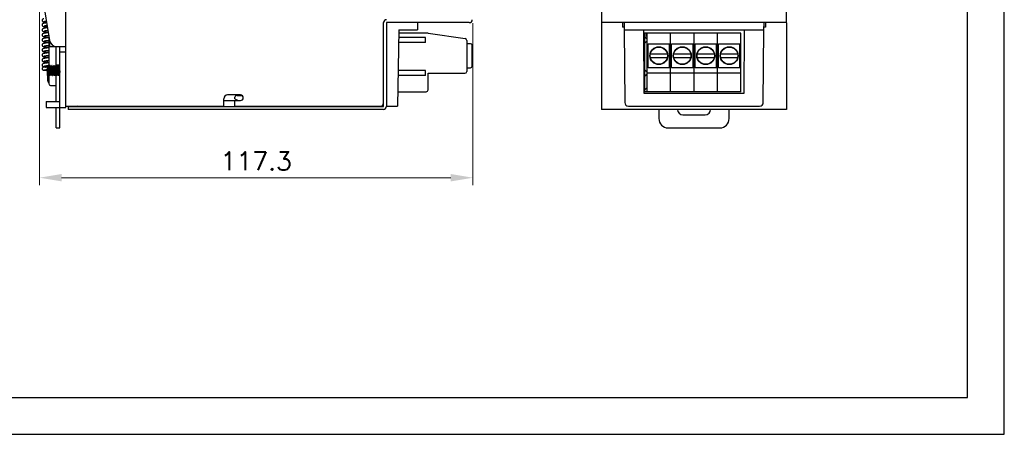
# Model space of a CAD drawing. Header units: inches. Extents: x 0 to 5108, y 0 to 2887.
# Tile 2 of 6: x 154 to 420, y 0 to 112. Entities that reach past the tile are written whole.
import ezdxf

# ---------------------------------------------------------------- set-up
doc = ezdxf.new("R2010")
doc.units = ezdxf.units.IN
doc.header["$MEASUREMENT"] = 0
doc.layers.add('Dimension', color=2, linetype='Continuous', lineweight=9)
doc.styles.add('ROMANS', font='romans')
doc.dimstyles.new('yutana', dxfattribs={"dimscale": 2, "dimtxt": 2, "dimasz": 1.5, "dimexe": 1, "dimexo": 1, "dimgap": 1, "dimtad": 1, "dimdec": 1, "dimzin": 0, "dimdsep": 46, "dimtxsty": 'ROMANS', "dimcen": 0, "dimadec": 0, "dimazin": 0, "dimtp": 0.01, "dimtm": 0.01, "dimtfac": 1, "dimtdec": 1, "dimtmove": 0, "dimatfit": 3, "dimfxl": 1, "dimtolj": 1, "dimtzin": 0, "dimlwd": 0, "dimlwe": 0, "dimarcsym": 0})

# ---------------------------------------------------------------- blocks, each defined once
blk = doc.blocks.new('*D4')
at = {"layer": 'Defpoints', "color": 0}
for p in [(158.95, 123.7), (276.24, 113.39), (276.24, 69.5)]:
    blk.add_point(p, dxfattribs=at)
at = {"layer": 'Dimension', "color": 0, "lineweight": 0}
for p, q in [((158.95, 121.7), (158.95, 67.5)), ((276.24, 111.39), (276.24, 67.5)), ((164.95, 69.5), (270.24, 69.5))]:
    blk.add_line(p, q, dxfattribs=at)
at = {"layer": 'Dimension', "color": 0}
for points in [[(164.95, 70.5), (164.95, 68.5), (158.95, 69.5)], [(270.24, 70.5), (270.24, 68.5), (276.24, 69.5)]]:
    blk.add_solid(points, dxfattribs=at)
at = {"layer": 'Dimension', "color": 0, "insert": (217.59, 74), "char_height": 5, "attachment_point": 5, "style": 'ROMANS'}
blk.add_mtext('\\A1;117.3', dxfattribs=at)

msp = doc.modelspace()

# ---------------------------------------------------------------- linework, layer by layer
at = {"linetype": 'Continuous'}
for p, q in [((166.05, 88.5), (166.05, 208.1)), ((311.05, 209), (311.05, 111.5)), ((361.05, 111.5), (361.05, 209)), ((158.95, 123.7), (161.68, 106.68)), ((160.44, 109.3), (160.44, 109.3)), ((252.05, 88.83), (252.05, 111.5)), ((252.85, 111.48), (252.85, 88.83)), ((275.25, 111.5), (252.87, 111.5)), ((256.22, 109.56), (255.86, 88.87)), ((256.22, 109.56), (261.22, 109.52)), ((261.24, 111.5), (261.22, 109.52)), ((361.05, 111.5), (311.05, 111.5)), ((311.05, 111.48), (311.05, 88)), ((316.7, 111.48), (316.7, 110.3)), ((317.12, 110.3), (316.7, 110.3)), ((317.11, 111.5), (317.13, 109.53)), ((317.13, 109.53), (317.3, 89.86)), ((318.13, 109.52), (353.97, 109.52)), ((322.35, 109.52), (322.5, 92.37)), ((349.6, 92.37), (349.75, 109.52)), ((354.8, 89.86), (354.97, 109.53)), ((354.97, 109.53), (354.99, 111.5)), ((355.4, 110.3), (354.98, 110.3)), ((355.4, 111.48), (355.4, 110.3)), ((361.05, 111.48), (361.05, 88)), ((161.35, 108.76), (161.15, 108.74)), ((161.45, 108.12), (161.45, 99.7)), ((161.65, 106.87), (161.65, 105)), ((263.4, 107.5), (256.19, 107.5)), ((264.1, 108.65), (256.21, 108.65)), ((263.4, 106.13), (263.4, 107.5)), ((264.1, 108.65), (274.12, 107.19)), ((274.55, 106.7), (274.55, 98.3)), ((323.15, 108.65), (322.65, 108.65)), ((322.65, 108.65), (322.65, 107.35)), ((322.65, 107.35), (322.65, 106.28)), ((322.89, 107.47), (323.35, 107.12)), ((348.75, 108.65), (323.15, 108.65)), ((323.15, 107.75), (323.15, 108.65)), ((323.15, 107.75), (323.35, 107.75)), ((323.35, 92.8), (323.35, 108.65)), ((329.7, 92.8), (329.7, 108.65)), ((336.05, 92.8), (336.05, 108.65)), ((342.4, 92.8), (342.4, 108.65)), ((348.75, 92.8), (348.75, 108.65)), ((161.28, 103.98), (161.45, 103.99)), ((161.65, 105), (163.65, 105)), ((163.45, 99.7), (163.45, 105)), ((163.65, 105), (166.05, 105)), ((164.45, 83), (164.45, 105)), ((263.4, 106.13), (256.16, 106.13)), ((275.55, 105.8), (274.55, 105.8)), ((276.05, 99.8), (276.05, 105.3)), ((323.25, 106.4), (322.65, 105.9)), ((322.65, 106.28), (322.65, 98.39)), ((323.35, 106.52), (322.89, 106.16)), ((323.25, 106.44), (323.25, 106.4)), ((323.62, 105.8), (329.42, 105.8)), ((323.62, 99.3), (323.62, 105.8)), ((329.42, 99.3), (329.42, 105.8)), ((329.97, 105.8), (335.78, 105.8)), ((329.97, 99.3), (329.97, 105.8)), ((335.78, 99.3), (335.78, 105.8)), ((336.32, 105.8), (342.12, 105.8)), ((336.32, 99.3), (336.32, 105.8)), ((342.12, 99.3), (342.12, 105.8)), ((342.67, 105.8), (348.47, 105.8)), ((342.67, 99.3), (342.67, 105.8)), ((348.47, 99.3), (348.47, 105.8)), ((161.02, 101.23), (161.17, 101.24)), ((161.15, 100.58), (161.15, 101.24)), ((166.05, 103.5), (164.45, 103.5)), ((324.27, 103.06), (328.78, 103.06)), ((324.27, 102.04), (328.78, 102.04)), ((330.62, 103.06), (335.13, 103.06)), ((330.62, 102.04), (335.13, 102.04)), ((336.97, 103.06), (341.48, 103.06)), ((336.97, 102.04), (341.48, 102.04)), ((343.32, 103.06), (347.83, 103.06)), ((343.32, 102.04), (347.83, 102.04)), ((160.14, 99.56), (160.14, 99.56)), ((161, 98.79), (161.15, 98.8)), ((161.15, 99.52), (161.15, 99.88)), ((161.15, 97.18), (161.15, 99.52)), ((161.29, 99.84), (161.3, 99.85)), ((161.38, 99.85), (161.3, 99.85)), ((161.38, 99.85), (161.3, 99.85)), ((161.45, 100.61), (161.35, 100.6)), ((161.39, 99.84), (161.38, 99.85)), ((161.79, 99.84), (161.8, 99.85)), ((161.88, 99.85), (161.8, 99.85)), ((161.88, 99.85), (161.8, 99.85)), ((161.89, 99.84), (161.88, 99.85)), ((162.29, 99.84), (162.3, 99.85)), ((162.38, 99.85), (162.3, 99.85)), ((162.38, 99.85), (162.3, 99.85)), ((162.39, 99.84), (162.38, 99.85)), ((162.79, 99.84), (162.8, 99.85)), ((162.88, 99.85), (162.8, 99.85)), ((162.88, 99.85), (162.8, 99.85)), ((162.89, 99.84), (162.88, 99.85)), ((163.29, 99.84), (163.3, 99.85)), ((163.38, 99.85), (163.3, 99.85)), ((163.38, 99.85), (163.3, 99.85)), ((163.39, 99.84), (163.38, 99.85)), ((164.45, 100), (163.45, 100)), ((163.79, 99.84), (163.8, 99.85)), ((163.88, 99.85), (163.8, 99.85)), ((163.88, 99.85), (163.8, 99.85)), ((163.89, 99.84), (163.88, 99.85)), ((164.29, 99.84), (164.3, 99.85)), ((164.38, 99.85), (164.3, 99.85)), ((164.38, 99.85), (164.3, 99.85)), ((164.35, 99.57), (164.36, 99.42)), ((164.39, 99.84), (164.38, 99.85)), ((164.45, 99.7), (164.39, 99.84)), ((274.55, 99.3), (275.55, 99.3)), ((329.42, 99.3), (323.62, 99.3)), ((335.78, 99.3), (329.97, 99.3)), ((342.12, 99.3), (336.32, 99.3)), ((348.47, 99.3), (342.67, 99.3)), ((161.02, 98.56), (161.15, 98.55)), ((161.15, 97.18), (161.15, 96.1)), ((161.45, 97.37), (161.45, 95)), ((161.54, 97.16), (161.55, 97.15)), ((161.63, 97.15), (161.55, 97.15)), ((161.63, 97.15), (161.55, 97.15)), ((161.64, 97.16), (161.63, 97.15)), ((162.04, 97.16), (162.05, 97.15)), ((162.13, 97.15), (162.05, 97.15)), ((162.13, 97.15), (162.05, 97.15)), ((162.14, 97.16), (162.13, 97.15)), ((162.54, 97.16), (162.55, 97.15)), ((162.63, 97.15), (162.55, 97.15)), ((162.63, 97.15), (162.55, 97.15)), ((162.64, 97.16), (162.63, 97.15)), ((163.04, 97.16), (163.05, 97.15)), ((163.13, 97.15), (163.05, 97.15)), ((163.13, 97.15), (163.05, 97.15)), ((163.14, 97.16), (163.13, 97.15)), ((163.45, 90.1), (163.45, 97.37)), ((163.54, 97.16), (163.55, 97.15)), ((163.63, 97.15), (163.55, 97.15)), ((163.63, 97.15), (163.55, 97.15)), ((163.64, 97.16), (163.63, 97.15)), ((163.89, 97.5), (163.78, 97.5)), ((164.04, 97.16), (164.05, 97.15)), ((164.13, 97.15), (164.05, 97.15)), ((164.13, 97.15), (164.05, 97.15)), ((164.14, 97.16), (164.13, 97.15)), ((164.39, 97.5), (164.28, 97.5)), ((263.4, 97.17), (256.01, 97.17)), ((263.4, 98.54), (256.03, 98.54)), ((263.4, 97.17), (263.4, 98.54)), ((264.1, 97.8), (274.05, 97.8)), ((264.1, 93.3), (264.1, 97.8)), ((322.65, 98.39), (322.65, 97.32)), ((323.25, 97.4), (322.65, 96.9)), ((322.65, 97.32), (322.65, 92.8)), ((322.89, 98.51), (323.35, 98.15)), ((323.35, 97.55), (322.89, 97.2)), ((323.25, 97.48), (323.25, 97.4)), ((348.75, 97.8), (323.35, 97.8)), ((161.95, 94.5), (163.45, 94.5)), ((322.65, 93.25), (323.35, 93.95)), ((208.85, 88.9), (208.85, 90.9)), ((213.35, 91.9), (209.85, 91.9)), ((211.84, 90.9), (211.84, 91.3)), ((211.84, 90.9), (212.71, 90.4)), ((212.34, 91.8), (213.71, 91.8)), ((255.93, 92.8), (263.6, 92.8)), ((322.5, 92.42), (349.6, 92.42)), ((322.5, 92.37), (349.6, 92.37)), ((323.35, 92.8), (322.65, 92.8)), ((348.75, 92.8), (323.35, 92.8)), ((160.75, 90.1), (160.75, 88.5)), ((160.75, 90.1), (164.45, 90.1)), ((160.75, 88.5), (166.05, 88.5)), ((163.45, 83), (163.45, 88.5)), ((166.05, 88.9), (208.85, 88.9)), ((166.75, 88.8), (252.02, 88.8)), ((166.75, 88.8), (166.75, 88)), ((252.02, 88), (166.75, 88)), ((169.3, 88.9), (169.2, 88.8)), ((169.7, 88.9), (169.6, 88.8)), ((174.4, 88.9), (174.5, 88.8)), ((174.8, 88.9), (174.9, 88.8)), ((211.85, 90.3), (208.85, 90.3)), ((211.85, 90.4), (213.35, 90.4)), ((211.85, 88.9), (211.85, 90.4)), ((211.85, 88.9), (251.25, 88.9)), ((214.14, 88.8), (214.14, 88.9)), ((215.91, 88.9), (215.91, 88.8)), ((252.85, 88.89), (255.86, 88.87)), ((361.05, 88), (311.05, 88)), ((318.3, 88.87), (353.8, 88.87)), ((326.55, 88), (326.55, 85.5)), ((345.55, 85.5), (345.55, 88)), ((333.05, 86.5), (339.05, 86.5)), ((163.45, 83), (164.45, 83)), ((329.05, 83), (343.05, 83))]:
    msp.add_line(p, q, dxfattribs=at)
at = {"ltscale": 5}
for points in [[(0, 0), (420, 0), (420, 297), (0, 297)], [(10, 10), (410, 10), (410, 287), (10, 287)]]:
    msp.add_lwpolyline(points, close=True, dxfattribs=at)
at = {"linetype": 'Continuous'}
for points in [[(160.14, 112.53), (160.08, 112.52), (160.02, 112.51), (159.97, 112.5), (159.92, 112.48), (159.86, 112.46), (159.8, 112.42), (159.74, 112.36), (159.69, 112.28), (159.66, 112.19), (159.65, 112.13)], [(159.65, 112.13), (159.66, 112.06), (159.69, 111.97), (159.74, 111.89), (159.8, 111.83), (159.87, 111.8), (159.93, 111.77), (159.98, 111.75), (160.04, 111.74), (160.11, 111.73), (160.19, 111.71), (160.28, 111.7), (160.39, 111.69), (160.51, 111.67), (160.65, 111.66), (160.81, 111.64), (160.89, 111.63)], [(160.15, 111.83), (160.15, 111.83), (160.16, 111.83), (160.18, 111.83), (160.21, 111.84), (160.25, 111.84), (160.3, 111.85), (160.36, 111.86), (160.43, 111.87), (160.52, 111.87), (160.61, 111.88), (160.71, 111.89), (160.82, 111.9), (160.84, 111.9)], [(160.92, 111.43), (160.86, 111.43), (160.71, 111.41), (160.58, 111.39), (160.45, 111.37), (160.34, 111.35), (160.24, 111.34), (160.16, 111.32), (160.08, 111.3), (160.01, 111.28), (159.94, 111.25), (159.88, 111.23), (159.81, 111.19), (159.75, 111.13), (159.69, 111.05), (159.66, 110.95), (159.65, 110.88)], [(159.65, 110.88), (159.66, 110.81), (159.69, 110.71), (159.75, 110.62), (159.82, 110.56), (159.89, 110.52), (159.96, 110.49), (160.03, 110.47), (160.11, 110.45), (160.2, 110.43), (160.3, 110.41), (160.41, 110.39), (160.54, 110.37), (160.69, 110.35), (160.85, 110.32), (161.04, 110.3), (161.1, 110.3)], [(160.36, 110), (160.28, 109.98), (160.19, 109.96), (160.12, 109.95), (160.05, 109.93), (159.98, 109.91), (159.92, 109.89), (159.86, 109.86), (159.8, 109.82), (159.74, 109.76), (159.69, 109.68), (159.66, 109.59), (159.65, 109.52)], [(159.65, 109.52), (159.66, 109.43), (159.7, 109.34), (159.75, 109.26), (159.82, 109.2), (159.88, 109.16), (159.95, 109.13), (160.02, 109.11), (160.1, 109.09), (160.19, 109.07), (160.29, 109.05), (160.41, 109.03), (160.54, 109.01), (160.7, 108.98), (160.87, 108.96), (161.06, 108.94), (161.26, 108.92), (161.32, 108.91)], [(160.2, 110.61), (160.2, 110.61), (160.21, 110.61), (160.24, 110.62), (160.29, 110.63), (160.35, 110.65), (160.42, 110.66), (160.51, 110.68), (160.61, 110.69), (160.71, 110.71), (160.83, 110.72), (160.96, 110.74), (161.03, 110.75)], [(160.2, 109.25), (160.2, 109.25), (160.21, 109.25), (160.23, 109.26), (160.27, 109.27), (160.32, 109.28), (160.38, 109.29), (160.44, 109.3)], [(161.13, 110.1), (161, 110.08), (160.76, 110.06), (160.54, 110.03), (160.36, 110)], [(160.44, 109.3), (160.63, 109.33), (160.88, 109.37), (161.14, 109.4), (161.24, 109.41)], [(161.15, 108.74), (160.98, 108.72), (160.83, 108.7), (160.68, 108.68), (160.55, 108.67), (160.44, 108.65), (160.33, 108.63), (160.23, 108.61), (160.15, 108.59), (160.07, 108.58), (160, 108.56), (159.94, 108.53), (159.88, 108.51), (159.81, 108.47), (159.75, 108.41), (159.69, 108.33), (159.66, 108.23), (159.65, 108.16)], [(159.65, 108.16), (159.66, 108.07), (159.7, 107.98), (159.75, 107.9), (159.82, 107.84), (159.88, 107.8), (159.95, 107.77), (160.02, 107.75), (160.1, 107.73), (160.19, 107.71), (160.29, 107.69), (160.41, 107.67), (160.55, 107.65), (160.69, 107.63), (160.86, 107.6), (161.04, 107.58), (161.23, 107.56), (161.45, 107.54)], [(161.45, 107.41), (161.25, 107.39), (161.06, 107.37), (160.87, 107.35), (160.71, 107.33), (160.56, 107.31), (160.42, 107.29), (160.3, 107.27), (160.19, 107.25), (160.1, 107.22), (160.02, 107.2), (159.95, 107.18), (159.89, 107.15), (159.82, 107.11), (159.75, 107.05), (159.7, 106.98), (159.66, 106.88), (159.65, 106.8)], [(159.65, 106.8), (159.66, 106.72), (159.69, 106.62), (159.75, 106.54), (159.81, 106.49), (159.88, 106.45), (159.94, 106.42), (160, 106.39), (160.07, 106.38), (160.15, 106.36), (160.23, 106.34), (160.33, 106.32), (160.44, 106.3), (160.55, 106.28), (160.68, 106.27), (160.82, 106.25), (160.98, 106.23), (161.14, 106.21), (161.32, 106.19), (161.45, 106.18)], [(160.2, 107.89), (160.2, 107.89), (160.21, 107.89), (160.24, 107.9), (160.29, 107.91), (160.35, 107.93), (160.42, 107.94), (160.5, 107.95), (160.59, 107.97), (160.7, 107.98), (160.81, 108), (160.93, 108.01), (161.07, 108.03), (161.21, 108.05), (161.36, 108.06), (161.45, 108.07)], [(160.2, 106.53), (160.2, 106.53), (160.21, 106.53), (160.24, 106.54), (160.29, 106.55), (160.34, 106.56), (160.41, 106.58), (160.49, 106.59), (160.58, 106.61), (160.67, 106.62), (160.78, 106.64), (160.9, 106.65), (161.03, 106.67), (161.16, 106.68), (161.31, 106.7), (161.45, 106.71)], [(161.45, 106.05), (161.26, 106.03), (161.06, 106.01), (160.87, 105.99), (160.71, 105.97), (160.55, 105.95), (160.42, 105.93), (160.3, 105.91), (160.19, 105.88), (160.1, 105.86), (160.02, 105.84), (159.95, 105.82), (159.89, 105.79), (159.82, 105.75), (159.75, 105.69), (159.7, 105.62), (159.66, 105.52), (159.65, 105.44)], [(159.65, 105.44), (159.66, 105.36), (159.7, 105.26), (159.75, 105.18), (159.82, 105.12), (159.89, 105.08), (159.96, 105.05), (160.03, 105.03), (160.11, 105.01), (160.2, 104.98), (160.31, 104.96), (160.43, 104.94), (160.57, 104.92), (160.72, 104.9), (160.88, 104.88), (161.06, 104.86), (161.24, 104.84), (161.45, 104.82)], [(161.45, 104.69), (161.41, 104.69), (161.21, 104.67), (161.02, 104.65), (160.84, 104.62), (160.68, 104.6), (160.53, 104.58), (160.41, 104.56), (160.29, 104.54), (160.19, 104.52), (160.1, 104.5), (160.03, 104.48), (159.95, 104.46), (159.89, 104.43), (159.82, 104.39), (159.75, 104.33), (159.69, 104.24), (159.66, 104.14), (159.65, 104.08)], [(159.65, 104.08), (159.66, 104), (159.7, 103.9), (159.76, 103.82), (159.82, 103.76), (159.9, 103.72), (159.97, 103.69), (160.04, 103.66), (160.13, 103.64), (160.22, 103.62), (160.33, 103.6), (160.46, 103.58), (160.6, 103.56), (160.76, 103.54), (160.94, 103.51), (161.13, 103.49), (161.33, 103.47), (161.45, 103.46)], [(160.2, 105.17), (160.2, 105.17), (160.21, 105.17), (160.25, 105.18), (160.3, 105.19), (160.36, 105.21), (160.44, 105.22), (160.54, 105.24), (160.64, 105.26), (160.77, 105.27), (160.9, 105.29), (161.05, 105.31), (161.21, 105.33), (161.38, 105.35), (161.45, 105.35)], [(160.2, 103.81), (160.2, 103.81), (160.21, 103.81), (160.24, 103.82), (160.29, 103.83), (160.35, 103.85), (160.42, 103.86), (160.51, 103.88), (160.61, 103.89), (160.72, 103.91), (160.85, 103.92), (160.98, 103.94), (161.13, 103.96), (161.28, 103.98)], [(161.45, 103.33), (161.42, 103.33), (161.21, 103.31), (161.02, 103.29), (160.83, 103.26), (160.67, 103.24), (160.53, 103.22), (160.4, 103.2), (160.29, 103.18), (160.19, 103.16), (160.1, 103.14), (160.03, 103.12), (159.95, 103.1), (159.89, 103.07), (159.82, 103.03), (159.75, 102.97), (159.69, 102.89), (159.66, 102.79), (159.65, 102.72)], [(159.65, 102.72), (159.66, 102.64), (159.69, 102.55), (159.75, 102.47), (159.81, 102.41), (159.87, 102.37), (159.94, 102.34), (160, 102.32), (160.07, 102.3), (160.15, 102.28), (160.23, 102.26), (160.33, 102.24), (160.45, 102.22), (160.58, 102.2), (160.72, 102.18), (160.88, 102.16), (161.06, 102.14), (161.25, 102.12), (161.45, 102.1)], [(161.45, 101.97), (161.26, 101.95), (161.09, 101.93), (160.92, 101.92), (160.77, 101.9), (160.63, 101.88), (160.5, 101.86), (160.38, 101.84), (160.28, 101.82), (160.18, 101.8), (160.1, 101.78), (160.02, 101.76), (159.96, 101.74), (159.89, 101.71), (159.82, 101.67), (159.76, 101.62), (159.7, 101.53), (159.66, 101.43), (159.65, 101.36)], [(159.65, 101.36), (159.66, 101.28), (159.7, 101.18), (159.75, 101.1), (159.82, 101.04), (159.88, 101), (159.95, 100.97), (160.02, 100.95), (160.09, 100.93), (160.18, 100.91), (160.28, 100.89), (160.39, 100.87), (160.52, 100.85), (160.66, 100.83), (160.82, 100.81), (161, 100.79), (161.15, 100.77)], [(160.2, 102.45), (160.2, 102.45), (160.21, 102.45), (160.25, 102.46), (160.29, 102.47), (160.35, 102.49), (160.43, 102.5), (160.51, 102.52), (160.61, 102.53), (160.72, 102.55), (160.84, 102.56), (160.96, 102.58), (161.1, 102.59), (161.25, 102.61), (161.4, 102.63), (161.45, 102.63)], [(161.17, 101.24), (161.33, 101.26), (161.45, 101.27)], [(161.35, 100.6), (161.12, 100.58), (160.91, 100.55), (160.71, 100.53), (160.53, 100.5), (160.39, 100.48), (160.26, 100.46), (160.15, 100.44), (160.06, 100.41), (159.98, 100.39), (159.9, 100.36), (159.83, 100.31), (159.76, 100.26), (159.7, 100.18), (159.66, 100.08), (159.65, 100)], [(159.65, 100), (159.66, 99.92), (159.69, 99.82), (159.75, 99.74), (159.81, 99.68), (159.88, 99.64), (159.94, 99.62), (160.01, 99.59), (160.08, 99.57), (160.14, 99.56)], [(161.15, 99.5), (161.1, 99.49), (160.97, 99.49), (160.85, 99.48), (160.74, 99.47), (160.63, 99.46), (160.53, 99.46), (160.44, 99.45), (160.35, 99.44), (160.28, 99.43), (160.21, 99.43), (160.15, 99.42), (160.09, 99.41), (160.05, 99.4), (160, 99.4), (159.96, 99.39), (159.91, 99.37), (159.86, 99.35), (159.8, 99.32), (159.74, 99.26), (159.69, 99.19), (159.66, 99.1), (159.65, 99.02)], [(159.65, 99.02), (159.66, 98.95), (159.69, 98.86), (159.74, 98.79), (159.81, 98.73), (159.87, 98.7), (159.92, 98.68), (159.96, 98.66), (160.01, 98.65), (160.05, 98.64), (160.1, 98.64), (160.16, 98.63), (160.22, 98.62), (160.29, 98.61), (160.37, 98.61), (160.46, 98.6), (160.56, 98.59), (160.66, 98.58), (160.77, 98.58), (160.9, 98.57), (161.02, 98.56)], [(160.13, 98.71), (160.13, 98.71), (160.13, 98.71), (160.15, 98.71), (160.17, 98.72), (160.21, 98.72), (160.25, 98.73), (160.3, 98.73), (160.35, 98.74), (160.42, 98.74), (160.49, 98.75), (160.58, 98.76), (160.67, 98.76), (160.77, 98.77), (160.88, 98.78), (161, 98.79)], [(160.14, 99.56), (160.27, 99.53), (160.42, 99.51), (160.58, 99.48), (160.69, 99.47)], [(160.2, 101.09), (160.2, 101.09), (160.21, 101.09), (160.24, 101.1), (160.29, 101.11), (160.36, 101.13), (160.44, 101.14), (160.53, 101.16), (160.63, 101.17), (160.75, 101.19), (160.88, 101.21), (161.02, 101.23)], [(160.2, 99.73), (160.2, 99.73), (160.21, 99.73), (160.24, 99.74), (160.29, 99.75), (160.35, 99.77), (160.42, 99.78), (160.5, 99.79), (160.59, 99.81), (160.7, 99.82), (160.81, 99.84), (160.94, 99.85), (161.07, 99.87)], [(161.07, 99.87), (161.21, 99.89), (161.36, 99.9), (161.45, 99.91)], [(161.29, 99.84), (161.21, 99.65), (161.15, 99.52)], [(161.15, 99.11), (161.17, 98.98), (161.18, 98.84), (161.2, 98.68)], [(161.2, 98.68), (161.23, 98.35), (161.24, 98.2), (161.26, 98.05), (161.27, 97.92), (161.29, 97.81), (161.3, 97.73), (161.32, 97.67)], [(161.3, 99.85), (161.31, 99.83), (161.32, 99.78), (161.34, 99.68), (161.35, 99.56), (161.36, 99.41), (161.38, 99.24), (161.39, 99.04), (161.4, 98.83), (161.42, 98.61), (161.43, 98.38), (161.44, 98.17), (161.45, 97.96), (161.47, 97.76), (161.48, 97.58), (161.49, 97.43), (161.51, 97.31), (161.52, 97.22), (161.53, 97.17), (161.54, 97.16)], [(161.63, 97.15), (161.62, 97.17), (161.6, 97.22), (161.59, 97.31), (161.58, 97.43), (161.56, 97.58), (161.55, 97.76), (161.54, 97.96), (161.53, 98.17), (161.51, 98.38), (161.5, 98.61), (161.49, 98.83), (161.47, 99.04), (161.46, 99.23), (161.45, 99.41), (161.43, 99.56), (161.42, 99.68), (161.41, 99.78), (161.39, 99.83), (161.39, 99.84)], [(161.61, 99.33), (161.54, 99.48), (161.47, 99.66), (161.39, 99.84)], [(161.79, 99.84), (161.71, 99.65), (161.63, 99.48), (161.59, 99.37)], [(161.61, 99.33), (161.61, 99.31), (161.63, 99.24), (161.64, 99.15), (161.66, 99.03), (161.68, 98.89), (161.69, 98.74), (161.71, 98.58), (161.72, 98.41), (161.74, 98.25), (161.75, 98.1), (161.77, 97.96), (161.78, 97.84), (161.8, 97.75), (161.81, 97.69), (161.82, 97.67)], [(161.8, 99.85), (161.81, 99.83), (161.82, 99.78), (161.84, 99.68), (161.85, 99.56), (161.86, 99.41), (161.88, 99.23), (161.89, 99.04), (161.9, 98.83), (161.92, 98.61), (161.93, 98.38), (161.94, 98.17), (161.95, 97.96), (161.97, 97.76), (161.98, 97.58), (161.99, 97.43), (162.01, 97.31), (162.02, 97.22), (162.03, 97.17), (162.04, 97.16)], [(162.13, 97.15), (162.12, 97.17), (162.1, 97.22), (162.09, 97.31), (162.08, 97.43), (162.06, 97.58), (162.05, 97.76), (162.04, 97.96), (162.02, 98.17), (162.01, 98.39), (162, 98.61), (161.99, 98.83), (161.97, 99.04), (161.96, 99.23), (161.95, 99.41), (161.93, 99.56), (161.92, 99.69), (161.91, 99.78), (161.89, 99.83), (161.89, 99.84)], [(162.11, 99.33), (162.04, 99.48), (161.97, 99.66), (161.89, 99.84)], [(162.29, 99.84), (162.21, 99.65), (162.13, 99.48), (162.09, 99.37)], [(162.11, 99.33), (162.11, 99.32), (162.12, 99.27), (162.14, 99.18), (162.15, 99.07), (162.17, 98.94), (162.19, 98.79), (162.2, 98.64), (162.22, 98.47), (162.23, 98.31), (162.25, 98.15), (162.26, 98.01), (162.28, 97.88), (162.29, 97.78), (162.31, 97.71), (162.32, 97.67)], [(162.3, 99.85), (162.31, 99.83), (162.32, 99.78), (162.34, 99.69), (162.35, 99.56), (162.36, 99.41), (162.38, 99.23), (162.39, 99.04), (162.4, 98.83), (162.42, 98.61), (162.43, 98.39), (162.44, 98.17), (162.45, 97.96), (162.47, 97.76), (162.48, 97.58), (162.49, 97.43), (162.51, 97.31), (162.52, 97.22), (162.53, 97.17), (162.54, 97.16)], [(162.63, 97.15), (162.62, 97.17), (162.6, 97.22), (162.59, 97.31), (162.58, 97.44), (162.56, 97.59), (162.55, 97.77), (162.54, 97.96), (162.52, 98.17), (162.51, 98.39), (162.5, 98.61), (162.49, 98.83), (162.47, 99.04), (162.46, 99.24), (162.45, 99.42), (162.43, 99.57), (162.42, 99.69), (162.41, 99.78), (162.39, 99.83), (162.39, 99.84)], [(162.61, 99.33), (162.54, 99.48), (162.47, 99.66), (162.39, 99.84)], [(162.79, 99.84), (162.71, 99.65), (162.63, 99.48), (162.59, 99.37)], [(162.61, 99.33), (162.62, 99.29), (162.63, 99.22), (162.65, 99.11), (162.66, 98.99), (162.68, 98.85), (162.7, 98.69), (162.71, 98.53), (162.73, 98.36), (162.74, 98.2), (162.76, 98.05), (162.77, 97.92), (162.79, 97.81), (162.8, 97.73), (162.82, 97.67), (162.82, 97.67)], [(162.8, 99.85), (162.81, 99.83), (162.82, 99.78), (162.84, 99.69), (162.85, 99.57), (162.86, 99.42), (162.88, 99.24), (162.89, 99.04), (162.9, 98.83), (162.92, 98.61), (162.93, 98.39), (162.94, 98.17), (162.95, 97.96), (162.97, 97.77), (162.98, 97.59), (162.99, 97.44), (163.01, 97.31), (163.02, 97.22), (163.03, 97.17), (163.04, 97.16)], [(163.13, 97.15), (163.12, 97.17), (163.1, 97.22), (163.09, 97.31), (163.08, 97.44), (163.06, 97.59), (163.05, 97.77), (163.04, 97.96), (163.02, 98.17), (163.01, 98.39), (163, 98.62), (162.99, 98.83), (162.97, 99.04), (162.96, 99.24), (162.95, 99.42), (162.93, 99.57), (162.92, 99.69), (162.91, 99.78), (162.89, 99.83), (162.89, 99.84)], [(163.11, 99.33), (163.04, 99.48), (162.97, 99.66), (162.89, 99.84)], [(163.29, 99.84), (163.21, 99.65), (163.13, 99.48), (163.09, 99.37)], [(163.11, 99.33), (163.11, 99.31), (163.13, 99.24), (163.14, 99.15), (163.16, 99.03), (163.18, 98.89), (163.19, 98.74), (163.21, 98.58), (163.22, 98.41), (163.24, 98.25), (163.25, 98.1), (163.27, 97.96), (163.28, 97.85), (163.3, 97.75), (163.31, 97.69), (163.32, 97.67)], [(163.3, 99.85), (163.31, 99.83), (163.32, 99.78), (163.34, 99.69), (163.35, 99.57), (163.36, 99.42), (163.38, 99.24), (163.39, 99.04), (163.4, 98.83), (163.42, 98.62), (163.43, 98.39), (163.44, 98.17), (163.45, 97.96), (163.47, 97.77), (163.48, 97.59), (163.49, 97.44), (163.51, 97.31), (163.52, 97.22), (163.53, 97.17), (163.54, 97.16)], [(163.63, 97.15), (163.62, 97.17), (163.6, 97.22), (163.59, 97.32), (163.58, 97.44), (163.56, 97.59), (163.55, 97.76), (163.54, 97.96), (163.52, 98.17), (163.51, 98.39), (163.5, 98.62), (163.49, 98.83), (163.47, 99.04), (163.46, 99.24), (163.45, 99.42), (163.43, 99.57), (163.42, 99.69), (163.41, 99.78), (163.39, 99.83), (163.39, 99.84)], [(163.61, 99.33), (163.54, 99.48), (163.47, 99.66), (163.39, 99.84)], [(163.79, 99.84), (163.71, 99.65), (163.63, 99.48), (163.59, 99.37)], [(163.61, 99.33), (163.61, 99.32), (163.62, 99.27), (163.64, 99.18), (163.65, 99.07), (163.67, 98.94), (163.69, 98.79), (163.7, 98.63), (163.72, 98.47), (163.73, 98.3), (163.75, 98.15), (163.76, 98), (163.78, 97.88), (163.79, 97.78), (163.81, 97.71), (163.82, 97.67)], [(163.8, 99.85), (163.81, 99.83), (163.82, 99.78), (163.84, 99.69), (163.85, 99.57), (163.86, 99.42), (163.88, 99.24), (163.89, 99.04), (163.9, 98.83), (163.92, 98.62), (163.93, 98.39), (163.94, 98.17), (163.95, 97.96), (163.97, 97.76), (163.98, 97.59), (163.99, 97.44), (164.01, 97.32), (164.02, 97.22), (164.03, 97.17), (164.04, 97.16)], [(164.13, 97.15), (164.12, 97.17), (164.1, 97.22), (164.09, 97.31), (164.08, 97.44), (164.06, 97.59), (164.05, 97.76), (164.04, 97.96), (164.03, 98.17), (164.01, 98.39), (164, 98.61), (163.99, 98.83), (163.97, 99.04), (163.96, 99.24), (163.95, 99.42), (163.93, 99.57), (163.92, 99.69), (163.91, 99.78), (163.89, 99.83), (163.89, 99.84)], [(164.11, 99.33), (164.04, 99.48), (163.97, 99.66), (163.89, 99.84)], [(164.29, 99.84), (164.24, 99.72), (164.15, 99.51), (164.09, 99.37)], [(164.11, 99.33), (164.12, 99.29), (164.13, 99.21), (164.15, 99.11), (164.17, 98.98), (164.18, 98.84), (164.2, 98.68)], [(164.2, 98.68), (164.23, 98.36), (164.24, 98.2), (164.26, 98.05), (164.27, 97.92), (164.29, 97.81), (164.3, 97.73), (164.32, 97.67)], [(164.3, 99.85), (164.31, 99.83), (164.32, 99.78), (164.34, 99.69), (164.35, 99.57)], [(164.36, 99.42), (164.38, 99.24), (164.39, 99.04), (164.4, 98.83), (164.42, 98.61), (164.43, 98.39), (164.44, 98.17), (164.45, 98.03)], [(164.43, 99.57), (164.42, 99.69), (164.41, 99.78), (164.39, 99.83), (164.39, 99.84)], [(161.15, 97.18), (161.22, 97.34), (161.29, 97.52), (161.34, 97.63)], [(161.32, 97.67), (161.38, 97.52), (161.46, 97.35), (161.54, 97.16)], [(161.64, 97.16), (161.72, 97.34), (161.79, 97.52), (161.84, 97.63)], [(161.82, 97.67), (161.88, 97.52), (161.96, 97.35), (162.04, 97.16)], [(162.14, 97.16), (162.22, 97.34), (162.29, 97.52), (162.34, 97.63)], [(162.32, 97.67), (162.38, 97.52), (162.46, 97.35), (162.54, 97.16)], [(162.64, 97.16), (162.72, 97.34), (162.79, 97.52), (162.84, 97.63)], [(162.82, 97.67), (162.88, 97.52), (162.96, 97.35), (163.04, 97.16)], [(163.14, 97.16), (163.22, 97.34), (163.29, 97.52), (163.34, 97.63)], [(163.32, 97.67), (163.38, 97.52), (163.46, 97.35), (163.54, 97.16)], [(163.64, 97.16), (163.72, 97.34), (163.79, 97.52), (163.84, 97.63)], [(163.82, 97.67), (163.88, 97.52), (163.96, 97.35), (164.04, 97.16)], [(164.14, 97.16), (164.22, 97.34), (164.29, 97.52), (164.34, 97.63)], [(164.32, 97.67), (164.4, 97.49), (164.45, 97.37)]]:
    msp.add_lwpolyline(points, dxfattribs=at)
for centre, radius in [((326.53, 102.55), 2.42), ((326.53, 102.55), 2.33), ((332.87, 102.55), 2.42), ((332.87, 102.55), 2.33), ((339.22, 102.55), 2.42), ((339.22, 102.55), 2.33), ((345.57, 102.55), 2.42), ((345.57, 102.55), 2.33)]:
    msp.add_circle(centre, radius, dxfattribs=at)
for centre, radius, start, end in [((252.87, 111.48), 0.816, 90, 180), ((252.85, 111.5), 0.8, 90, 180), ((275.25, 112.3), 0.8, 270, 0), ((252.87, 111.48), 0.0159, 90, 180), ((163.65, 107), 2, 189.1142, 270), ((274.05, 106.7), 0.5, 0, 81.7178), ((322.8, 107.35), 0.15, 52.5, 180), ((275.55, 105.3), 0.5, 0.0001, 90), ((322.8, 106.28), 0.15, 180, 307.5), ((275.55, 99.8), 0.5, 270, 359.9999), ((162.75, 96.1), 1.6, 180, 216), ((274.05, 98.3), 0.5, 270, 360), ((322.8, 98.39), 0.15, 52.5, 180), ((322.8, 97.32), 0.15, 180, 307.5), ((161.95, 95), 0.5, 180, 270), ((263.6, 93.3), 0.5, 270, 0), ((209.85, 90.9), 1, 90, 180), ((212.34, 91.3), 0.5, 90, 180), ((213.35, 91.15), 0.75, 270, 90), ((251.25, 89.7), 0.8, 270, 0), ((252.02, 88.83), 0.825, 270, 0), ((252.02, 88.83), 0.025, 270, 0), ((333.05, 88), 1.5, 180, 270), ((339.05, 88), 1.5, 270, 0), ((329.05, 85.5), 2.5, 180, 270), ((343.05, 85.5), 2.5, 270, 0)]:
    msp.add_arc(centre, radius, start, end, dxfattribs=at)
for centre, ratio, start_param, end_param in [((318.13, 109.53), 0.008726, -3.141515, -1.570796), ((353.97, 109.53), 0.008726, -1.570796, -0.000078), ((318.3, 89.87), 0.999886, -3.132866, -1.570796), ((353.8, 89.87), 0.999886, -1.570796, -0.008727)]:
    msp.add_ellipse(centre, major_axis=(1, 0), ratio=ratio, start_param=start_param, end_param=end_param, dxfattribs=at)

# ---------------------------------------------------------------- dimensions: what is measured, and where the dimension line sits
at = {"layer": 'Dimension', "color": 7}
dim = msp.add_linear_dim(base=(276.24, 69.5), p1=(158.95, 123.7), p2=(276.24, 113.39), dimstyle='yutana', override={"dimtxt": 2.5, "dimasz": 3}, dxfattribs=at)
dim.commit()
dim.dimension.update_dxf_attribs({"geometry": '*D4', "text_midpoint": (217.59, 74)})

doc.saveas('drawing.dxf')
